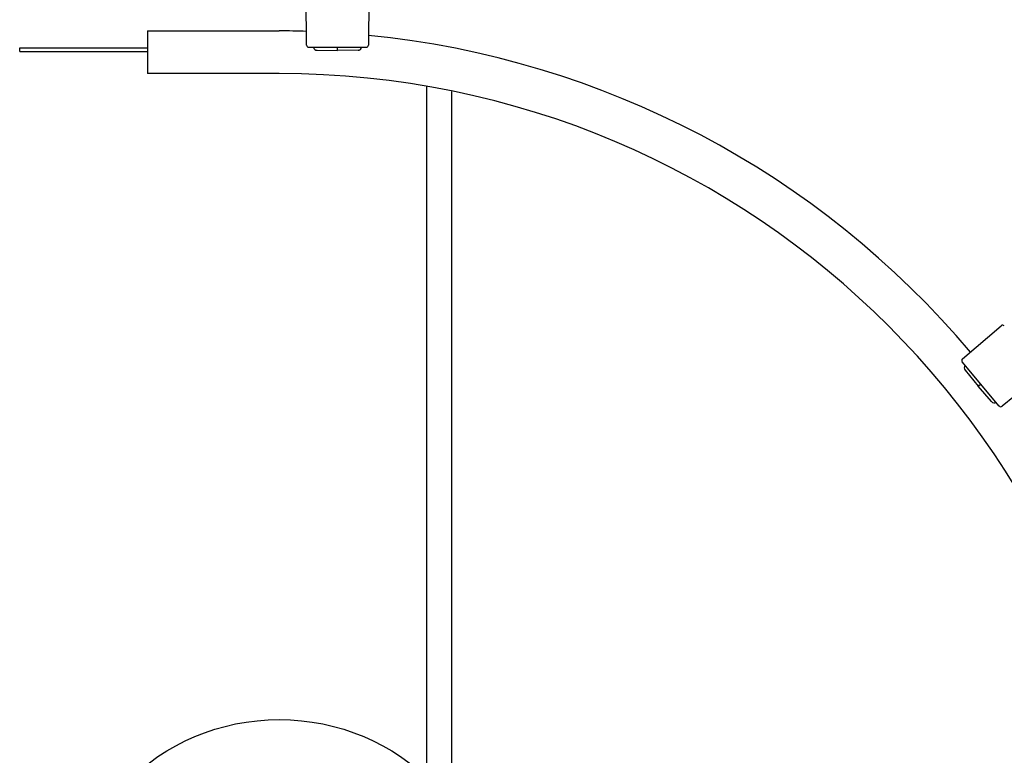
# Model space of a CAD drawing. Header units: inches. Extents: x 0 to 88, y 0 to 68.
# Tile 9 of 22: x 11.1 to 24.8, y 45.3 to 55.5. Entities that reach past the tile are written whole.
import ezdxf

# ---------------------------------------------------------------- set-up
doc = ezdxf.new("R2010")
doc.units = ezdxf.units.IN
doc.header["$LTSCALE"] = 4.84
doc.header["$MEASUREMENT"] = 0
for name, color, linetype in [('206383_X26128_1_BL13', 7, 'CONTINUOUS'), ('206383_X26128_1_BL24', 7, 'CONTINUOUS'), ('206397_206397_1_BL10', 7, 'CONTINUOUS'), ('206397_206397_1_BL23', 7, 'CONTINUOUS'), ('207125_WW_207125_10_1_BL0', 7, 'CONTINUOUS'), ('207138_WW_10_1_BL2', 7, 'CONTINUOUS'), ('234006_1_BL1', 7, 'CONTINUOUS')]:
    doc.layers.add(name, color=color, linetype=linetype)

# ---------------------------------------------------------------- blocks, each defined once
blk = doc.blocks.new('207125_WW_207125_10_1_BL0', base_point=(40.336, 36.026))
at = {"layer": '207125_WW_207125_10_1_BL0', "color": 7, "linetype": 'CONTINUOUS'}
for p, q in [((11.137, 55.058), (11.137, 55.106)), ((11.137, 55.106), (12.903, 55.106)), ((11.137, 55.058), (12.903, 55.058)), ((16.763, 54.574), (16.763, 45.026)), ((17.113, 44.638), (17.113, 54.505))]:
    blk.add_line(p, q, dxfattribs=at)
blk = doc.blocks.new('234006_1_BL1', base_point=(35.989, 32.39))
at = {"layer": '234006_1_BL1', "color": 7, "linetype": 'CONTINUOUS'}
blk.add_circle((14.726, 42.825), 3, dxfattribs=at)
blk = doc.blocks.new('207138_WW_10_1_BL2', base_point=(41.05, 37.735))
at = {"layer": '207138_WW_10_1_BL2', "color": 7, "linetype": 'CONTINUOUS'}
for p, q in [((12.903, 55.341), (12.903, 54.751)), ((12.903, 55.341), (14.726, 55.341)), ((14.726, 54.751), (12.903, 54.751))]:
    blk.add_line(p, q, dxfattribs=at)
for radius, start, end in [(12.51, 88.2749, 90), (12.51, 40.1897, 84.3331), (11.92, 0, 90)]:
    blk.add_arc((14.726, 42.831), radius, start, end, dxfattribs=at)
blk = doc.blocks.new('206397_206397_1_BL10', base_point=(42.443, 37.629))
at = {"layer": '206397_206397_1_BL10', "color": 7, "linetype": 'CONTINUOUS'}
for p, q in [((15.248, 55.074), (15.532, 55.069)), ((15.532, 55.069), (15.532, 55.116)), ((15.815, 55.074), (15.532, 55.069))]:
    blk.add_line(p, q, dxfattribs=at)
for centre, start, end in [((15.249, 55.124), 188.5017, 269), ((15.814, 55.124), 271.0002, 351.4983)]:
    blk.add_arc(centre, 0.05, start, end, dxfattribs=at)
blk = doc.blocks.new('206383_X26128_1_BL13', base_point=(42.704, 37.981))
at = {"layer": '206383_X26128_1_BL13', "color": 7, "linetype": 'CONTINUOUS'}
for p, q in [((15.104, 55.146), (15.098, 55.851)), ((15.966, 55.851), (15.959, 55.146)), ((15.134, 55.116), (15.929, 55.116))]:
    blk.add_line(p, q, dxfattribs=at)
for centre, start, end in [((15.134, 55.146), 180.5, 270), ((15.929, 55.146), 270, 359.5)]:
    blk.add_arc(centre, 0.03, start, end, dxfattribs=at)
blk = doc.blocks.new('206397_206397_1_BL23', base_point=(44.443, 35.395))
at = {"layer": '206397_206397_1_BL23', "color": 7, "linetype": 'CONTINUOUS'}
for p, q in [((24.21, 50.653), (24.388, 50.433)), ((24.388, 50.433), (24.424, 50.463)), ((24.574, 50.219), (24.388, 50.433))]:
    blk.add_line(p, q, dxfattribs=at)
for centre, start, end in [((24.248, 50.684), 138.5017, 219), ((24.612, 50.251), 221.0002, 301.4983)]:
    blk.add_arc(centre, 0.05, start, end, dxfattribs=at)
blk = doc.blocks.new('206383_X26128_1_BL24', base_point=(44.932, 35.635))
at = {"layer": '206383_X26128_1_BL24', "color": 7, "linetype": 'CONTINUOUS'}
for p, q in [((24.172, 50.81), (24.708, 51.268)), ((24.68, 50.158), (24.169, 50.768)), ((25.266, 50.603), (24.722, 50.155))]:
    blk.add_line(p, q, dxfattribs=at)
for centre, start, end in [((24.728, 51.245), 40, 130.5), ((24.192, 50.787), 130.5, 220), ((24.703, 50.178), 220, 309.5)]:
    blk.add_arc(centre, 0.03, start, end, dxfattribs=at)

msp = doc.modelspace()

# ---------------------------------------------------------------- block references
at = {"layer": '206383_X26128_1_BL13'}
msp.add_blockref('206383_X26128_1_BL13', (42.704, 37.981), dxfattribs=at)
at = {"layer": '206383_X26128_1_BL24'}
msp.add_blockref('206383_X26128_1_BL24', (44.932, 35.635), dxfattribs=at)
at = {"layer": '206397_206397_1_BL10'}
msp.add_blockref('206397_206397_1_BL10', (42.443, 37.629), dxfattribs=at)
at = {"layer": '206397_206397_1_BL23'}
msp.add_blockref('206397_206397_1_BL23', (44.443, 35.395), dxfattribs=at)
at = {"layer": '207125_WW_207125_10_1_BL0'}
msp.add_blockref('207125_WW_207125_10_1_BL0', (40.336, 36.026), dxfattribs=at)
at = {"layer": '207138_WW_10_1_BL2'}
msp.add_blockref('207138_WW_10_1_BL2', (41.05, 37.735), dxfattribs=at)
at = {"layer": '234006_1_BL1'}
msp.add_blockref('234006_1_BL1', (35.989, 32.39), dxfattribs=at)

doc.saveas('drawing.dxf')
